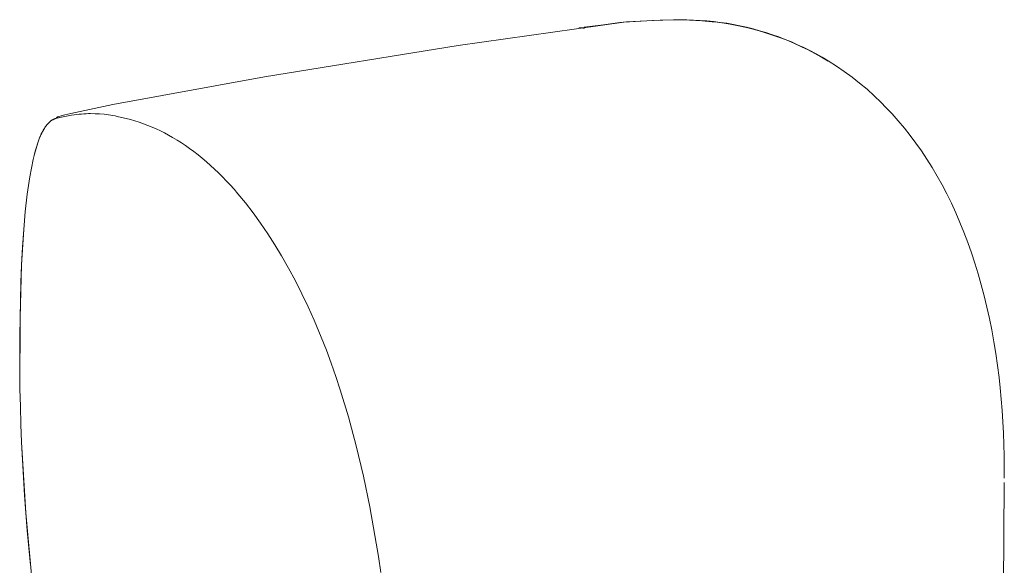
# Model space of a CAD drawing. Header units: millimetres. Extents: x -11064 to -7488, y -13382 to -11314.
# Tile 6 of 6: x -8612 to -7957, y -11677 to -11314. Entities that reach past the tile are written whole.
import ezdxf

# ---------------------------------------------------------------- set-up
doc = ezdxf.new("R2010")
doc.units = ezdxf.units.MM
doc.layers.add('Default', color=7, linetype='Continuous', lineweight=18, true_color=0x000000)

msp = doc.modelspace()

# ---------------------------------------------------------------- linework, layer by layer
at = {"layer": 'Default'}
for p, q in [((-8320.59, -11331.26), (-8210.08, -11315.76)), ((-8212.92, -11316.08), (-8225.29, -11317.67)), ((-8208.39, -11315.63), (-8212.92, -11316.08)), ((-8210.08, -11315.76), (-8191.11, -11314.67)), ((-8203.84, -11315.28), (-8208.39, -11315.63)), ((-8185.99, -11314.35), (-8203.84, -11315.28)), ((-8191.11, -11314.67), (-8177, -11314.27)), ((-8177.07, -11314.14), (-8185.99, -11314.35)), ((-8172.61, -11314.12), (-8177.07, -11314.14)), ((-8177, -11314.27), (-8171.37, -11314.27)), ((-8168.15, -11314.19), (-8172.61, -11314.12)), ((-8171.37, -11314.27), (-8166.47, -11314.38)), ((-8163.69, -11314.34), (-8168.15, -11314.19)), ((-8166.47, -11314.38), (-8162.15, -11314.57)), ((-8159.24, -11314.59), (-8163.69, -11314.34)), ((-8162.15, -11314.57), (-8158.24, -11314.82)), ((-8154.82, -11314.93), (-8159.24, -11314.59)), ((-8158.24, -11314.82), (-8151.25, -11315.44)), ((-8150.4, -11315.36), (-8154.82, -11314.93)), ((-8151.25, -11315.44), (-8148.06, -11315.8)), ((-8145.98, -11315.89), (-8150.4, -11315.36)), ((-8148.06, -11315.8), (-8145.02, -11316.19)), ((-8141.57, -11316.53), (-8145.98, -11315.89)), ((-8145.02, -11316.19), (-8142.1, -11316.63)), ((-8240, -11319.69), (-8239.7, -11319.64)), ((-8239.7, -11319.64), (-8239.39, -11319.61)), ((-8239.39, -11319.61), (-8239.08, -11319.59)), ((-8239.08, -11319.59), (-8238.77, -11319.58)), ((-8238.77, -11319.58), (-8238.46, -11319.57)), ((-8238.46, -11319.57), (-8238.15, -11319.58)), ((-8238.15, -11319.58), (-8237.84, -11319.6)), ((-8237.84, -11319.6), (-8237.54, -11319.63)), ((-8237.54, -11319.63), (-8237.23, -11319.68)), ((-8237.23, -11319.68), (-8236.93, -11319.73)), ((-8236.93, -11319.73), (-8236.62, -11319.79)), ((-8225.46, -11317.7), (-8236.62, -11319.18)), ((-8236.62, -11319.79), (-8236.32, -11319.86)), ((-8142.1, -11316.63), (-8139.28, -11317.1)), ((-8137.19, -11317.29), (-8141.57, -11316.53)), ((-8139.28, -11317.1), (-8133.81, -11318.15)), ((-8132.83, -11318.17), (-8137.19, -11317.29)), ((-8133.81, -11318.15), (-8128.46, -11319.34)), ((-8128.49, -11319.15), (-8132.83, -11318.17)), ((-8124.16, -11320.24), (-8128.49, -11319.15)), ((-8128.46, -11319.34), (-8123.12, -11320.69)), ((-8119.85, -11321.42), (-8124.16, -11320.24)), ((-8123.12, -11320.69), (-8117.79, -11322.2)), ((-8115.56, -11322.71), (-8119.85, -11321.42)), ((-8117.79, -11322.2), (-8112.48, -11323.86)), ((-8111.28, -11324.1), (-8115.56, -11322.71)), ((-8112.48, -11323.86), (-8107.28, -11325.67)), ((-8107.04, -11325.6), (-8111.28, -11324.1)), ((-8107.28, -11325.67), (-8102.1, -11327.63)), ((-8102.81, -11327.21), (-8107.04, -11325.6)), ((-8098.62, -11328.92), (-8102.81, -11327.21)), ((-8102.1, -11327.63), (-8096.94, -11329.77)), ((-8094.45, -11330.75), (-8098.62, -11328.92)), ((-8449.36, -11352.23), (-8320.59, -11331.26)), ((-8096.94, -11329.77), (-8091.8, -11332.08)), ((-8090.33, -11332.67), (-8094.45, -11330.75)), ((-8091.8, -11332.08), (-8087.33, -11334.25)), ((-8086.22, -11334.72), (-8090.33, -11332.67)), ((-8087.33, -11334.25), (-8082.89, -11336.55)), ((-8082.17, -11336.86), (-8086.22, -11334.72)), ((-8079.56, -11338.39), (-8085.17, -11335.35)), ((-8082.89, -11336.55), (-8078.47, -11338.99)), ((-8078.13, -11339.13), (-8082.17, -11336.86)), ((-8074.06, -11341.62), (-8079.56, -11338.39)), ((-8078.47, -11338.99), (-8074.08, -11341.58)), ((-8074.16, -11341.5), (-8078.13, -11339.13)), ((-8074.08, -11341.58), (-8068.67, -11345.01)), ((-8068.67, -11345.01), (-8063.37, -11348.61)), ((-8063.37, -11348.61), (-8058.2, -11352.39)), ((-8550.48, -11370.64), (-8449.36, -11352.23)), ((-8058.2, -11352.39), (-8053.16, -11356.34)), ((-8053.16, -11356.34), (-8048.25, -11360.46)), ((-8048.25, -11360.46), (-8043.48, -11364.73)), ((-8043.48, -11364.73), (-8038.85, -11369.17)), ((-8578.31, -11376.46), (-8550.48, -11370.64)), ((-8038.85, -11369.17), (-8035.6, -11372.45)), ((-8035.6, -11372.45), (-8031.46, -11376.85)), ((-8591.87, -11381.64), (-8592.08, -11381.81)), ((-8591.87, -11381.64), (-8592.08, -11381.81)), ((-8591.65, -11381.47), (-8591.87, -11381.64)), ((-8591.65, -11381.47), (-8591.87, -11381.64)), ((-8591.42, -11381.3), (-8591.65, -11381.47)), ((-8591.42, -11381.3), (-8591.65, -11381.47)), ((-8591.19, -11381.14), (-8591.42, -11381.3)), ((-8591.19, -11381.14), (-8591.42, -11381.3)), ((-8590.96, -11380.99), (-8591.19, -11381.14)), ((-8590.96, -11380.99), (-8591.19, -11381.14)), ((-8590.73, -11380.84), (-8590.96, -11380.99)), ((-8590.73, -11380.84), (-8590.96, -11380.99)), ((-8590.49, -11380.7), (-8590.73, -11380.84)), ((-8590.49, -11380.7), (-8590.73, -11380.84)), ((-8590.25, -11380.56), (-8590.49, -11380.7)), ((-8590.25, -11380.56), (-8590.49, -11380.7)), ((-8590.01, -11380.43), (-8590.25, -11380.56)), ((-8590.01, -11380.43), (-8590.25, -11380.56)), ((-8589.76, -11380.31), (-8590.01, -11380.43)), ((-8589.76, -11380.31), (-8590.01, -11380.43)), ((-8589.54, -11380.21), (-8589.76, -11380.31)), ((-8589.54, -11380.21), (-8589.76, -11380.31)), ((-8589.32, -11380.12), (-8589.54, -11380.21)), ((-8589.32, -11380.12), (-8589.54, -11380.21)), ((-8589.08, -11380.02), (-8589.32, -11380.12)), ((-8589.08, -11380.02), (-8589.32, -11380.12)), ((-8588.84, -11379.94), (-8589.08, -11380.02)), ((-8588.84, -11379.94), (-8589.08, -11380.02)), ((-8588.58, -11379.86), (-8588.84, -11379.94)), ((-8588.58, -11379.86), (-8588.84, -11379.94)), ((-8588.32, -11379.78), (-8588.58, -11379.86)), ((-8588.32, -11379.78), (-8588.58, -11379.86)), ((-8587.77, -11379.63), (-8588.31, -11379.78)), ((-8588.04, -11379.3), (-8588.03, -11379.29)), ((-8588.04, -11379.31), (-8588.04, -11379.3)), ((-8588.04, -11379.3), (-8588.04, -11379.3)), ((-8588.04, -11379.3), (-8588.04, -11379.3)), ((-8588.04, -11379.3), (-8588.04, -11379.3)), ((-8588.04, -11379.3), (-8588.04, -11379.3)), ((-8588.04, -11379.32), (-8588.04, -11379.31)), ((-8588.04, -11379.31), (-8588.04, -11379.31)), ((-8588.04, -11379.31), (-8588.04, -11379.31)), ((-8588.04, -11379.31), (-8588.04, -11379.31)), ((-8588.04, -11379.31), (-8588.04, -11379.31)), ((-8588.04, -11379.31), (-8588.04, -11379.31)), ((-8588.04, -11379.33), (-8588.04, -11379.32)), ((-8588.04, -11379.32), (-8588.04, -11379.32)), ((-8588.04, -11379.32), (-8588.04, -11379.32)), ((-8588.04, -11379.32), (-8588.04, -11379.32)), ((-8588.04, -11379.32), (-8588.04, -11379.32)), ((-8588.04, -11379.34), (-8588.04, -11379.33)), ((-8588.04, -11379.33), (-8588.04, -11379.33)), ((-8588.04, -11379.33), (-8588.04, -11379.33)), ((-8588.04, -11379.33), (-8588.04, -11379.33)), ((-8588.04, -11379.33), (-8588.04, -11379.33)), ((-8588.04, -11379.35), (-8588.04, -11379.34)), ((-8588.04, -11379.34), (-8588.04, -11379.34)), ((-8588.04, -11379.34), (-8588.04, -11379.34)), ((-8588.04, -11379.34), (-8588.04, -11379.34)), ((-8588.04, -11379.34), (-8588.04, -11379.34)), ((-8588.04, -11379.34), (-8588.04, -11379.34)), ((-8588.04, -11379.36), (-8588.04, -11379.35)), ((-8588.04, -11379.35), (-8588.04, -11379.35)), ((-8588.04, -11379.35), (-8588.04, -11379.35)), ((-8588.04, -11379.35), (-8588.04, -11379.35)), ((-8588.04, -11379.35), (-8588.04, -11379.35)), ((-8588.04, -11379.35), (-8588.04, -11379.35)), ((-8588.03, -11379.36), (-8588.04, -11379.36)), ((-8588.04, -11379.36), (-8588.04, -11379.36)), ((-8588.04, -11379.36), (-8588.04, -11379.36)), ((-8588.03, -11379.29), (-8588, -11379.24)), ((-8588.03, -11379.29), (-8588.03, -11379.29)), ((-8588.03, -11379.29), (-8588.03, -11379.29)), ((-8588.03, -11379.29), (-8588.03, -11379.29)), ((-8588.03, -11379.37), (-8588.03, -11379.36)), ((-8588.03, -11379.36), (-8588.03, -11379.36)), ((-8588.03, -11379.38), (-8588.03, -11379.37)), ((-8588.03, -11379.37), (-8588.03, -11379.37)), ((-8588.03, -11379.37), (-8588.03, -11379.37)), ((-8588.03, -11379.37), (-8588.03, -11379.37)), ((-8588.03, -11379.37), (-8588.03, -11379.37)), ((-8588.03, -11379.37), (-8588.03, -11379.37)), ((-8588.03, -11379.37), (-8588.03, -11379.37)), ((-8588.02, -11379.38), (-8588.03, -11379.38)), ((-8588.02, -11379.39), (-8588.02, -11379.38)), ((-8588.02, -11379.38), (-8588.02, -11379.38)), ((-8588.02, -11379.38), (-8588.02, -11379.38)), ((-8588.02, -11379.38), (-8588.02, -11379.38)), ((-8588.02, -11379.38), (-8588.02, -11379.38)), ((-8588.01, -11379.39), (-8588.02, -11379.39)), ((-8588.01, -11379.4), (-8588.01, -11379.39)), ((-8588.01, -11379.39), (-8588.01, -11379.39)), ((-8588, -11379.4), (-8588.01, -11379.4)), ((-8588, -11379.24), (-8587.96, -11379.2)), ((-8587.99, -11379.41), (-8588, -11379.4)), ((-8588, -11379.4), (-8588, -11379.4)), ((-8588, -11379.4), (-8588, -11379.4)), ((-8587.98, -11379.41), (-8587.99, -11379.41)), ((-8587.99, -11379.41), (-8587.99, -11379.41)), ((-8587.98, -11379.42), (-8587.98, -11379.41)), ((-8587.97, -11379.42), (-8587.98, -11379.42)), ((-8587.96, -11379.42), (-8587.97, -11379.42)), ((-8587.97, -11379.42), (-8587.97, -11379.42)), ((-8587.96, -11379.2), (-8587.89, -11379.15)), ((-8587.96, -11379.43), (-8587.96, -11379.42)), ((-8587.95, -11379.43), (-8587.96, -11379.43)), ((-8587.93, -11379.44), (-8587.95, -11379.43)), ((-8587.92, -11379.44), (-8587.93, -11379.44)), ((-8587.91, -11379.45), (-8587.92, -11379.44)), ((-8587.89, -11379.45), (-8587.91, -11379.45)), ((-8587.89, -11379.15), (-8587.81, -11379.1)), ((-8587.88, -11379.46), (-8587.89, -11379.45)), ((-8587.86, -11379.46), (-8587.88, -11379.46)), ((-8587.85, -11379.47), (-8587.86, -11379.46)), ((-8587.83, -11379.47), (-8587.85, -11379.47)), ((-8587.79, -11379.48), (-8587.83, -11379.47)), ((-8587.81, -11379.1), (-8587.71, -11379.05)), ((-8587.76, -11379.49), (-8587.79, -11379.48)), ((-8587.77, -11379.63), (-8584.62, -11378.89)), ((-8587.71, -11379.5), (-8587.76, -11379.49)), ((-8587.71, -11379.05), (-8587.6, -11378.99)), ((-8587.67, -11379.5), (-8587.71, -11379.5)), ((-8587.62, -11379.51), (-8587.67, -11379.5)), ((-8587.52, -11379.52), (-8587.62, -11379.51)), ((-8587.6, -11378.99), (-8587.46, -11378.93)), ((-8587.4, -11379.53), (-8587.52, -11379.52)), ((-8587.46, -11378.93), (-8587.31, -11378.87)), ((-8587.28, -11379.54), (-8587.4, -11379.53)), ((-8587.27, -11379.61), (-8587.33, -11379.62)), ((-8587.31, -11378.87), (-8587.14, -11378.8)), ((-8583.45, -11378.67), (-8587.29, -11379.5)), ((-8587.14, -11379.54), (-8587.28, -11379.54)), ((-8587.14, -11378.8), (-8586.95, -11378.74)), ((-8586.83, -11379.55), (-8587.14, -11379.54)), ((-8586.98, -11379.57), (-8587.06, -11379.58)), ((-8586.95, -11378.74), (-8586.53, -11378.59)), ((-8586.53, -11378.59), (-8585.46, -11378.26)), ((-8585.46, -11378.26), (-8584.1, -11377.88)), ((-8584.62, -11378.89), (-8581.28, -11378.22)), ((-8584.1, -11377.88), (-8582.46, -11377.46)), ((-8583.45, -11378.67), (-8583.55, -11378.69)), ((-8582.46, -11377.46), (-8578.31, -11376.46)), ((-8581.28, -11378.22), (-8577.86, -11377.64)), ((-8577.86, -11377.64), (-8576.15, -11377.39)), ((-8576.15, -11377.39), (-8574.46, -11377.18)), ((-8574.46, -11377.18), (-8572.87, -11377.01)), ((-8572.87, -11377.01), (-8571.3, -11376.88)), ((-8571.3, -11376.88), (-8569.75, -11376.77)), ((-8569.75, -11376.77), (-8568.23, -11376.7)), ((-8568.23, -11376.7), (-8566.72, -11376.65)), ((-8566.72, -11376.65), (-8565.22, -11376.63)), ((-8565.22, -11376.63), (-8562.23, -11376.68)), ((-8562.23, -11376.68), (-8559.23, -11376.82)), ((-8559.23, -11376.82), (-8556.23, -11377.06)), ((-8556.23, -11377.06), (-8554.74, -11377.22)), ((-8554.74, -11377.22), (-8553.27, -11377.41)), ((-8553.27, -11377.41), (-8551.8, -11377.63)), ((-8551.8, -11377.63), (-8550.34, -11377.87)), ((-8550.34, -11377.87), (-8548.9, -11378.14)), ((-8548.9, -11378.14), (-8547.46, -11378.44)), ((-8547.46, -11378.44), (-8544.59, -11379.1)), ((-8544.59, -11379.1), (-8541.66, -11379.83)), ((-8541.66, -11379.83), (-8538.72, -11380.63)), ((-8538.72, -11380.63), (-8535.79, -11381.5)), ((-8535.79, -11381.5), (-8532.88, -11382.42)), ((-8031.46, -11376.85), (-8027.39, -11381.44)), ((-8027.39, -11381.44), (-8023.39, -11386.22)), ((-8597.1, -11388.32), (-8597.76, -11389.57)), ((-8597.1, -11388.26), (-8597.43, -11388.88)), ((-8596.4, -11387.09), (-8597.1, -11388.32)), ((-8596.76, -11387.65), (-8597.1, -11388.26)), ((-8596.41, -11387.05), (-8596.76, -11387.65)), ((-8596.04, -11386.46), (-8596.41, -11387.05)), ((-8595.67, -11385.89), (-8596.4, -11387.09)), ((-8595.67, -11385.89), (-8596.04, -11386.46)), ((-8595.23, -11385.26), (-8595.67, -11385.89)), ((-8595.23, -11385.26), (-8595.67, -11385.89)), ((-8594.78, -11384.65), (-8595.23, -11385.26)), ((-8594.78, -11384.65), (-8595.23, -11385.26)), ((-8594.36, -11384.13), (-8594.78, -11384.65)), ((-8594.36, -11384.13), (-8594.78, -11384.65)), ((-8593.92, -11383.61), (-8594.36, -11384.13)), ((-8593.92, -11383.61), (-8594.36, -11384.13)), ((-8593.49, -11383.14), (-8593.92, -11383.61)), ((-8593.49, -11383.14), (-8593.92, -11383.61)), ((-8593.26, -11382.9), (-8593.49, -11383.14)), ((-8593.26, -11382.9), (-8593.49, -11383.14)), ((-8593.04, -11382.68), (-8593.26, -11382.9)), ((-8593.04, -11382.68), (-8593.26, -11382.9)), ((-8592.8, -11382.45), (-8593.04, -11382.68)), ((-8592.8, -11382.45), (-8593.04, -11382.68)), ((-8592.57, -11382.23), (-8592.8, -11382.45)), ((-8592.57, -11382.23), (-8592.8, -11382.45)), ((-8592.33, -11382.02), (-8592.57, -11382.23)), ((-8592.33, -11382.02), (-8592.57, -11382.23)), ((-8592.08, -11381.81), (-8592.33, -11382.02)), ((-8592.08, -11381.81), (-8592.33, -11382.02)), ((-8532.88, -11382.42), (-8530.01, -11383.41)), ((-8530.01, -11383.41), (-8527.16, -11384.48)), ((-8527.16, -11384.48), (-8524.34, -11385.62)), ((-8524.34, -11385.62), (-8521.55, -11386.83)), ((-8521.55, -11386.83), (-8518.78, -11388.13)), ((-8518.78, -11388.13), (-8516.04, -11389.5)), ((-8023.39, -11386.22), (-8019.46, -11391.19)), ((-8599.92, -11394.76), (-8600.39, -11396.12)), ((-8599.95, -11394.77), (-8600.39, -11396.12)), ((-8599.47, -11393.45), (-8599.95, -11394.77)), ((-8599.43, -11393.42), (-8599.92, -11394.76)), ((-8598.94, -11392.14), (-8599.47, -11393.45)), ((-8598.91, -11392.1), (-8599.43, -11393.42)), ((-8598.37, -11390.84), (-8598.94, -11392.14)), ((-8598.34, -11390.78), (-8598.91, -11392.1)), ((-8597.76, -11389.57), (-8598.37, -11390.84)), ((-8598.05, -11390.15), (-8598.34, -11390.78)), ((-8597.75, -11389.51), (-8598.05, -11390.15)), ((-8597.43, -11388.88), (-8597.75, -11389.51)), ((-8516.04, -11389.5), (-8513.31, -11390.96)), ((-8513.31, -11390.96), (-8510.61, -11392.48)), ((-8510.61, -11392.48), (-8507.59, -11394.29)), ((-8507.59, -11394.29), (-8504.61, -11396.17)), ((-8019.46, -11391.19), (-8015.69, -11396.24)), ((-8601.54, -11399.79), (-8602.58, -11403.51)), ((-8601.26, -11398.86), (-8602.07, -11401.63)), ((-8600.39, -11396.12), (-8601.54, -11399.79)), ((-8600.39, -11396.12), (-8601.26, -11398.86)), ((-8504.61, -11396.17), (-8501.99, -11397.93)), ((-8501.99, -11397.93), (-8499.39, -11399.74)), ((-8499.39, -11399.74), (-8496.51, -11401.87)), ((-8015.69, -11396.24), (-8012.01, -11401.48)), ((-8603.49, -11407.25), (-8604.7, -11412.97)), ((-8603.49, -11407.25), (-8604.7, -11412.97)), ((-8602.58, -11403.51), (-8603.49, -11407.25)), ((-8602.81, -11404.43), (-8603.49, -11407.25)), ((-8602.07, -11401.63), (-8602.81, -11404.43)), ((-8496.51, -11401.87), (-8493.67, -11404.06)), ((-8493.67, -11404.06), (-8490.86, -11406.34)), ((-8490.86, -11406.34), (-8488.09, -11408.68)), ((-8012.01, -11401.48), (-8008.41, -11406.9)), ((-8008.41, -11406.9), (-8004.9, -11412.5)), ((-8604.7, -11412.97), (-8605.73, -11418.72)), ((-8604.7, -11412.97), (-8605.73, -11418.72)), ((-8488.09, -11408.68), (-8485.37, -11411.09)), ((-8485.37, -11411.09), (-8482.7, -11413.55)), ((-8482.7, -11413.55), (-8480.05, -11416.1)), ((-8004.9, -11412.5), (-8001.54, -11418.21)), ((-8605.73, -11418.72), (-8606.63, -11424.5)), ((-8605.73, -11418.72), (-8606.63, -11424.5)), ((-8480.05, -11416.1), (-8477.44, -11418.7)), ((-8477.44, -11418.7), (-8474.88, -11421.35)), ((-8001.54, -11418.21), (-7998.27, -11424.09)), ((-8606.63, -11424.5), (-8607.41, -11430.29)), ((-8606.63, -11424.5), (-8607.41, -11430.29)), ((-8474.88, -11421.35), (-8472.36, -11424.04)), ((-8472.36, -11424.04), (-8469.72, -11426.97)), ((-8469.72, -11426.97), (-8467.14, -11429.95)), ((-7998.27, -11424.09), (-7995.12, -11430.1)), ((-8607.41, -11430.29), (-8608.72, -11441.96)), ((-8607.41, -11430.29), (-8608.72, -11441.96)), ((-8467.14, -11429.95), (-8462.11, -11436.04)), ((-7995.12, -11430.1), (-7992.08, -11436.27)), ((-8462.11, -11436.04), (-8456.95, -11442.73)), ((-7992.08, -11436.27), (-7989.18, -11442.56)), ((-8608.72, -11441.96), (-8609.75, -11453.69)), ((-8608.72, -11441.96), (-8609.75, -11453.69)), ((-8456.95, -11442.73), (-8452, -11449.58)), ((-7989.18, -11442.56), (-7986.38, -11449)), ((-8609.75, -11453.69), (-8611.18, -11477.29)), ((-8609.75, -11453.69), (-8610.56, -11465.49)), ((-8452, -11449.58), (-8447.19, -11456.66)), ((-7986.38, -11449), (-7983.7, -11455.6)), ((-8447.19, -11456.66), (-8442.58, -11463.88)), ((-7983.7, -11455.6), (-7981.14, -11462.34)), ((-8610.56, -11465.49), (-8611.18, -11477.29)), ((-8442.58, -11463.88), (-8438.11, -11471.27)), ((-7981.14, -11462.34), (-7978.71, -11469.2)), ((-8438.11, -11471.27), (-8433.42, -11479.52)), ((-7978.71, -11469.2), (-7976.4, -11476.19)), ((-8611.18, -11477.29), (-8612.25, -11512.67)), ((-8611.18, -11477.29), (-8611.66, -11489.09)), ((-8433.42, -11479.52), (-8428.9, -11487.95)), ((-7976.4, -11476.19), (-7974.21, -11483.3)), ((-7974.21, -11483.3), (-7972.16, -11490.53)), ((-8611.66, -11489.09), (-8612.01, -11500.91)), ((-8428.9, -11487.95), (-8424.58, -11496.48)), ((-7972.16, -11490.53), (-7970.23, -11497.88)), ((-8424.58, -11496.48), (-8420.4, -11505.25)), ((-7970.23, -11497.88), (-7968.43, -11505.34)), ((-8612.01, -11500.91), (-8612.25, -11512.67)), ((-8420.4, -11505.25), (-8416.41, -11514.11)), ((-7968.43, -11505.34), (-7966.76, -11512.93)), ((-8612.25, -11512.67), (-8612.4, -11524.46)), ((-8612.25, -11512.67), (-8612.26, -11559.88)), ((-7966.76, -11512.93), (-7965.22, -11520.6)), ((-8416.41, -11514.11), (-8411.65, -11525.42)), ((-8612.4, -11524.46), (-8612.46, -11536.26)), ((-8411.65, -11525.42), (-8408.24, -11534.08)), ((-7965.22, -11520.6), (-7963.8, -11528.4)), ((-7963.8, -11528.4), (-7962.52, -11536.27)), ((-8612.46, -11536.26), (-8612.41, -11548.06)), ((-8408.24, -11534.08), (-8404.99, -11542.8)), ((-7962.52, -11536.27), (-7960.35, -11552.31)), ((-8404.99, -11542.8), (-8401.89, -11551.61)), ((-8612.41, -11548.06), (-8612.26, -11559.88)), ((-8401.89, -11551.61), (-8398.95, -11560.48)), ((-7960.35, -11552.31), (-7959.59, -11559.2)), ((-8612.26, -11559.88), (-8612, -11571.64)), ((-8612.26, -11559.88), (-8612, -11571.64)), ((-8398.95, -11560.48), (-8393.46, -11578.52)), ((-7959.59, -11559.2), (-7958.28, -11574.2)), ((-8612, -11571.64), (-8611.64, -11583.44)), ((-8612, -11571.64), (-8611.64, -11583.44)), ((-7958.28, -11574.2), (-7957.38, -11589.23)), ((-8611.64, -11583.44), (-8611.18, -11595.28)), ((-8611.64, -11583.44), (-8611.18, -11595.28)), ((-8393.46, -11578.52), (-8388.3, -11597.66)), ((-7957.38, -11589.23), (-7956.9, -11604.27)), ((-8611.18, -11595.28), (-8610.62, -11607.05)), ((-8611.18, -11595.28), (-8608.33, -11642.28)), ((-8388.3, -11597.66), (-8383.51, -11617.93)), ((-7956.9, -11604.27), (-7956.82, -11619.33)), ((-8610.62, -11607.05), (-8609.95, -11618.76)), ((-8609.95, -11618.76), (-8609.19, -11630.53)), ((-8383.51, -11617.93), (-8379.3, -11638.35)), ((-7956.82, -11622.03), (-7957.49, -11698.54)), ((-8609.19, -11630.53), (-8608.33, -11642.28)), ((-8608.33, -11642.28), (-8607.39, -11654.02)), ((-8608.33, -11642.28), (-8604.06, -11688.35)), ((-8379.3, -11638.35), (-8373.6, -11671.42)), ((-8607.39, -11654.02), (-8606.36, -11665.71)), ((-8606.36, -11665.71), (-8605.25, -11677.22)), ((-8373.6, -11671.42), (-8371.96, -11682.08))]:
    msp.add_line(p, q, dxfattribs=at)

doc.saveas('drawing.dxf')
